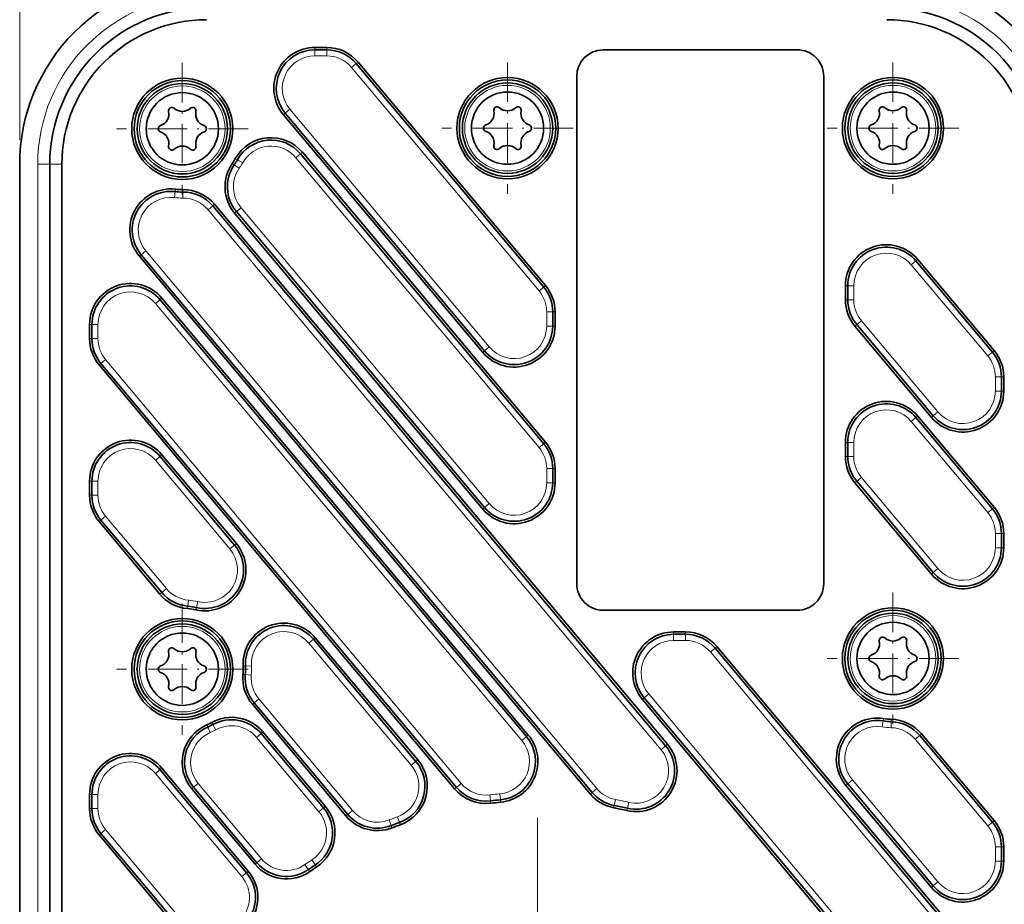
# Model space of a CAD drawing. Extents: x 1 to 211, y 3 to 294.
# Tile 21 of 31: x 59 to 141, y 184 to 257. Entities that reach past the tile are written whole.
import ezdxf

# ---------------------------------------------------------------- set-up
doc = ezdxf.new("R2010")
doc.units = 0
doc.linetypes.add('DASHDOT', pattern=[18.5, 12, -3, 0.5, -3])

msp = doc.modelspace()

# ---------------------------------------------------------------- linework, layer by layer
at = {"color": 7, "lineweight": 13}
for p, q in [((58.931, 247.088226), (58.931, 270.294739)), ((86.488083, 253.123306), (102.049316, 234.578156)), ((81.364243, 249.652252), (97.912674, 229.930603)), ((81.86525, 245.632599), (102.049316, 221.578156)), ((60.431, 245.088226), (60.431, 161.087341)), ((112.172684, 196.513611), (74.572601, 241.323639)), ((77.306885, 241.48764), (97.912674, 216.930603)), ((106.836533, 193.295563), (69.403175, 237.906921)), ((100.621674, 197.279556), (70.199318, 233.535507)), ((95.577759, 193.713257), (66.062683, 228.887955)), ((116.276123, 204.623322), (139.299316, 177.185333)), ((111.152283, 201.152252), (135.162674, 172.537781))]:
    msp.add_line(p, q, dxfattribs=at)
at = {"color": 7, "lineweight": 35, "ltscale": 0.02468}
for p, q in [((84.419769, 254.787781), (83.432564, 254.787781)), ((84.419769, 254.587784), (83.432564, 254.587784)), ((113.220604, 206.287781), (114.207802, 206.287781)), ((113.220604, 206.087784), (114.207802, 206.087784))]:
    msp.add_line(p, q, dxfattribs=at)
at = {"color": 7, "lineweight": 13, "ltscale": 0.005}
for p, q in [((83.432564, 254.787781), (83.432564, 254.587784)), ((84.419769, 254.787781), (84.419769, 254.587784)), ((87.024315, 253.573257), (86.871109, 253.444702)), ((80.828018, 249.202301), (80.981224, 249.330872)), ((82.401482, 246.08255), (82.248276, 245.953995)), ((76.833122, 245.563156), (77.007462, 245.465149)), ((76.581085, 245.160416), (76.745445, 245.046448)), ((71.857567, 243.020447), (71.834854, 242.821747)), ((72.4748, 242.987976), (72.476532, 242.787979)), ((75.108833, 241.77359), (74.955627, 241.64502)), ((76.770645, 241.037689), (76.923859, 241.166245)), ((68.866943, 237.45697), (69.020149, 237.585526)), ((133.48555, 237.202927), (133.332336, 237.074371)), ((102.585548, 235.028107), (102.432343, 234.899551)), ((127.481003, 235.017441), (127.681, 235.017441)), ((70.73555, 233.985458), (70.582344, 233.856903)), ((127.481003, 233.840942), (127.681, 233.840942)), ((103.380997, 232.842636), (103.181, 232.842636)), ((64.731003, 231.799988), (64.931, 231.799988)), ((103.380997, 231.666138), (103.181, 231.666138)), ((128.276443, 231.655472), (128.429657, 231.784027)), ((64.731003, 230.623489), (64.931, 230.623489)), ((97.37645, 229.480652), (97.529655, 229.609207)), ((139.835556, 229.635284), (139.682343, 229.506729)), ((65.526443, 228.438004), (65.679657, 228.566559)), ((140.630997, 227.449814), (140.431, 227.449814)), ((140.630997, 226.273315), (140.431, 226.273315)), ((133.48555, 224.202927), (133.332336, 224.074371)), ((134.62645, 224.08783), (134.779663, 224.2164)), ((102.585548, 222.028107), (102.432343, 221.899551)), ((127.481003, 222.017441), (127.681, 222.017441)), ((70.73555, 220.985458), (70.582344, 220.856903)), ((127.481003, 220.840942), (127.681, 220.840942)), ((103.380997, 219.842636), (103.181, 219.842636)), ((64.731003, 218.799988), (64.931, 218.799988)), ((103.380997, 218.666138), (103.181, 218.666138)), ((128.276443, 218.655472), (128.429657, 218.784027)), ((64.731003, 217.623489), (64.931, 217.623489)), ((139.835556, 216.635284), (139.682343, 216.506729)), ((97.37645, 216.480652), (97.529655, 216.609207)), ((65.526443, 215.438004), (65.679657, 215.566559)), ((140.630997, 214.449814), (140.431, 214.449814)), ((76.916641, 213.619125), (76.763428, 213.49057)), ((140.630997, 213.273315), (140.431, 213.273315)), ((134.62645, 211.08783), (134.779663, 211.2164)), ((70.569916, 209.427429), (70.723122, 209.556)), ((72.87532, 208.226105), (72.892914, 208.425323)), ((73.555199, 208.118958), (73.599724, 208.31395)), ((113.220604, 206.287781), (113.220604, 206.087784)), ((114.207802, 206.287781), (114.207802, 206.087784)), ((83.475006, 205.803162), (83.321793, 205.674606)), ((116.812355, 205.073273), (116.659149, 204.944702)), ((77.462143, 202.759735), (77.6614, 202.742462)), ((77.474701, 203.447891), (77.674446, 203.457886)), ((78.244904, 200.280746), (78.398109, 200.409302)), ((110.616051, 200.702301), (110.769257, 200.830872)), ((74.875214, 198.776611), (74.972015, 198.601593)), ((130.651978, 199.098236), (130.62114, 198.900635)), ((131.291061, 199.039734), (131.285522, 198.839798)), ((74.458221, 198.570435), (74.538506, 198.387268)), ((79.125381, 197.986847), (78.972168, 197.858292)), ((133.801392, 197.826508), (133.648193, 197.697952)), ((101.157913, 197.729507), (101.0047, 197.600952)), ((112.708908, 196.963562), (112.555702, 196.834991)), ((91.977798, 195.669937), (91.824585, 195.541382)), ((70.73555, 194.985458), (70.582344, 194.856903)), ((73.218529, 193.270935), (73.371735, 193.399506)), ((95.041527, 193.263306), (95.194733, 193.391861)), ((106.300301, 192.845612), (106.453506, 192.974182)), ((127.522949, 193.553452), (127.676163, 193.682007)), ((64.731003, 192.799988), (64.931, 192.799988)), ((98.043045, 192.072037), (98.019699, 192.27066)), ((98.866272, 192.158447), (98.84787, 192.357605)), ((64.731003, 191.623474), (64.931, 191.623474)), ((84.309464, 191.808716), (84.15625, 191.680145)), ((108.258774, 191.693054), (108.296783, 191.889404)), ((109.347153, 191.46347), (109.391693, 191.658447)), ((86.018532, 191.016495), (86.171738, 191.14505)), ((90.536636, 190.289703), (90.468201, 190.477631)), ((139.835556, 190.635284), (139.682343, 190.506729)), ((89.855972, 190.033386), (89.783447, 190.219757)), ((65.526443, 189.438004), (65.679657, 189.566559)), ((140.630997, 188.449814), (140.431, 188.449814)), ((140.630997, 187.273315), (140.431, 187.273315)), ((77.906418, 186.439545), (77.753204, 186.311005)), ((78.470276, 187.012146), (78.623482, 187.140717)), ((83.007004, 186.400009), (82.893349, 186.564575)), ((83.578712, 186.786179), (83.468491, 186.953064)), ((134.62645, 185.08783), (134.779663, 185.2164))]:
    msp.add_line(p, q, dxfattribs=at)
at = {"color": 7, "lineweight": 13, "ltscale": 0.0125}
for p, q in [((83.432564, 254.587784), (83.432564, 254.087784)), ((84.419769, 254.587784), (84.419769, 254.087784)), ((86.871109, 253.444702), (86.488083, 253.123306)), ((80.981224, 249.330872), (81.364243, 249.652252)), ((77.007462, 245.465149), (77.443321, 245.220139)), ((82.248276, 245.953995), (81.86525, 245.632599)), ((76.745445, 245.046448), (77.156342, 244.761566)), ((71.834854, 242.821747), (71.778076, 242.324982)), ((72.476532, 242.787979), (72.480865, 242.28801)), ((74.955627, 241.64502), (74.572601, 241.323639)), ((76.923859, 241.166245), (77.306885, 241.48764)), ((69.020149, 237.585526), (69.403175, 237.906921)), ((133.332336, 237.074371), (132.949326, 236.752975)), ((102.432343, 234.899551), (102.049316, 234.578156)), ((127.681, 235.017441), (128.181, 235.017441)), ((70.582344, 233.856903), (70.199318, 233.535507)), ((127.681, 233.840942), (128.181, 233.840942)), ((103.181, 232.842636), (102.681, 232.842636)), ((64.931, 231.799988), (65.431, 231.799988)), ((103.181, 231.666138), (102.681, 231.666138)), ((128.429657, 231.784027), (128.812683, 232.105423)), ((64.931, 230.623489), (65.431, 230.623489)), ((97.529655, 229.609207), (97.912674, 229.930603)), ((65.679657, 228.566559), (66.062683, 228.887955)), ((139.682343, 229.506729), (139.299316, 229.185333)), ((140.431, 227.449814), (139.931, 227.449814)), ((140.431, 226.273315), (139.931, 226.273315)), ((133.332336, 224.074371), (132.949326, 223.752975)), ((134.779663, 224.2164), (135.162674, 224.537781)), ((102.432343, 221.899551), (102.049316, 221.578156)), ((127.681, 222.017441), (128.181, 222.017441)), ((70.582344, 220.856903), (70.199318, 220.535507)), ((127.681, 220.840942), (128.181, 220.840942)), ((103.181, 219.842636), (102.681, 219.842636)), ((128.429657, 218.784027), (128.812683, 219.105423)), ((64.931, 218.799988), (65.431, 218.799988)), ((103.181, 218.666138), (102.681, 218.666138)), ((64.931, 217.623489), (65.431, 217.623489)), ((97.529655, 216.609207), (97.912674, 216.930603)), ((65.679657, 215.566559), (66.062683, 215.887955)), ((139.682343, 216.506729), (139.299316, 216.185333)), ((140.431, 214.449814), (139.931, 214.449814)), ((76.763428, 213.49057), (76.380409, 213.169174)), ((140.431, 213.273315), (139.931, 213.273315)), ((134.779663, 211.2164), (135.162674, 211.537781)), ((70.723122, 209.556), (71.106148, 209.87738)), ((72.892914, 208.425323), (72.936905, 208.923386)), ((73.599724, 208.31395), (73.711029, 208.801392)), ((113.220604, 206.087784), (113.220604, 205.587784)), ((114.207802, 206.087784), (114.207802, 205.587784)), ((83.321793, 205.674606), (82.938774, 205.35321)), ((116.659149, 204.944702), (116.276123, 204.623322)), ((77.6614, 202.742462), (78.159531, 202.69931)), ((77.674446, 203.457886), (78.173828, 203.482849)), ((110.769257, 200.830872), (111.152283, 201.152252)), ((78.398109, 200.409302), (78.781136, 200.730698)), ((130.62114, 198.900635), (130.544006, 198.406616)), ((131.285522, 198.839798), (131.271667, 198.339996)), ((74.538506, 198.387268), (74.73922, 197.929321)), ((74.972015, 198.601593), (75.21402, 198.164063)), ((78.972168, 197.858292), (78.589142, 197.536896)), ((101.0047, 197.600952), (100.621674, 197.279556)), ((133.648193, 197.697952), (133.265167, 197.376556)), ((112.555702, 196.834991), (112.172684, 196.513611)), ((91.824585, 195.541382), (91.441559, 195.219986)), ((70.582344, 194.856903), (70.199318, 194.535507)), ((127.676163, 193.682007), (128.059174, 194.003403)), ((73.371735, 193.399506), (73.754761, 193.720886)), ((95.194733, 193.391861), (95.577759, 193.713257)), ((106.453506, 192.974182), (106.836533, 193.295563)), ((64.931, 192.799988), (65.431, 192.799988)), ((98.019699, 192.27066), (97.961319, 192.767242)), ((98.84787, 192.357605), (98.801849, 192.855484)), ((108.296783, 191.889404), (108.391785, 192.380295)), ((109.391693, 191.658447), (109.503052, 192.145889)), ((64.931, 191.623474), (65.431, 191.623474)), ((84.15625, 191.680145), (83.773224, 191.358765)), ((86.171738, 191.14505), (86.554764, 191.466446)), ((89.783447, 190.219757), (89.602142, 190.68573)), ((90.468201, 190.477631), (90.297112, 190.947449)), ((139.682343, 190.506729), (139.299316, 190.185333)), ((65.679657, 189.566559), (66.062683, 189.887955)), ((140.431, 188.449814), (139.931, 188.449814)), ((78.623482, 187.140717), (79.0065, 187.462097)), ((83.468491, 186.953064), (83.192932, 187.37027)), ((140.431, 187.273315), (139.931, 187.273315)), ((82.893349, 186.564575), (82.609207, 186.975983)), ((77.753204, 186.311005), (77.370186, 185.989594)), ((134.779663, 185.2164), (135.162674, 185.537781))]:
    msp.add_line(p, q, dxfattribs=at)
at = {"color": 7, "lineweight": 35, "ltscale": 0.4025}
for p, q in [((123.481003, 254.587784), (107.380997, 254.587784)), ((107.380997, 208.087784), (123.481003, 208.087784))]:
    msp.add_line(p, q, dxfattribs=at)
at = {"color": 7, "linetype": 'DASHDOT', "lineweight": 13, "ltscale": 0.273}
for p, q in [((72.431, 253.497787), (72.431, 242.577789)), ((99.431, 253.547791), (99.431, 242.627792)), ((131.431, 253.547791), (131.431, 242.627792)), ((77.890999, 248.037781), (66.971001, 248.037781)), ((104.890999, 248.087784), (93.971001, 248.087784)), ((136.891006, 248.087784), (125.970993, 248.087784)), ((131.431, 209.547791), (131.431, 198.627777)), ((72.431, 208.655685), (72.431, 197.735687)), ((136.891006, 204.087784), (125.970993, 204.087784)), ((77.890999, 203.195679), (66.971001, 203.195679))]:
    msp.add_line(p, q, dxfattribs=at)
at = {"color": 7, "lineweight": 13, "ltscale": 0.02468}
for p, q in [((83.432564, 254.087784), (84.419769, 254.087784)), ((114.207802, 205.587784), (113.220604, 205.587784))]:
    msp.add_line(p, q, dxfattribs=at)
at = {"color": 7, "lineweight": 35}
for p, q in [((102.432343, 234.899551), (86.871109, 253.444702)), ((102.585548, 235.028107), (87.024315, 253.573257)), ((105.181, 210.287781), (105.181, 252.387787)), ((125.681, 252.387787), (125.681, 210.287781)), ((80.981224, 249.330872), (97.529655, 229.609207)), ((80.828018, 249.202301), (97.37645, 229.480652)), ((102.585548, 222.028107), (82.401482, 246.08255)), ((102.432343, 221.899551), (82.248276, 245.953995)), ((58.931, 245.088226), (58.931, 161.087341)), ((58.931, 245.088226), (58.931, 161.087341)), ((61.431, 161.087341), (61.431, 245.088226)), ((62.431, 161.087341), (62.431, 245.088226)), ((112.555702, 196.834991), (74.955627, 241.64502)), ((112.708908, 196.963562), (75.108833, 241.77359)), ((76.923859, 241.166245), (97.529655, 216.609207)), ((76.770645, 241.037689), (97.37645, 216.480652)), ((68.866943, 237.45697), (106.300301, 192.845612)), ((69.020149, 237.585526), (106.453506, 192.974182)), ((101.0047, 197.600952), (70.582344, 233.856903)), ((101.157913, 197.729507), (70.73555, 233.985458)), ((65.526451, 228.438004), (95.041527, 193.263306)), ((65.679657, 228.566559), (95.194733, 193.391861)), ((139.682343, 177.506729), (116.659149, 204.944702)), ((139.835556, 177.635284), (116.812355, 205.073273)), ((110.616051, 200.702301), (134.62645, 172.08783)), ((110.769257, 200.830872), (134.779663, 172.2164))]:
    msp.add_line(p, q, dxfattribs=at)
at = {"color": 7, "lineweight": 13, "ltscale": 0.025}
for p, q in [((60.431, 245.088226), (61.431, 245.088226)), ((61.431, 245.088226), (62.431, 245.088226))]:
    msp.add_line(p, q, dxfattribs=at)
at = {"color": 7, "lineweight": 35, "ltscale": 0.246971}
for p, q in [((139.682343, 229.506729), (133.332336, 237.074371)), ((139.835556, 229.635284), (133.48555, 237.202927)), ((128.276443, 231.655472), (134.62645, 224.08783)), ((128.429657, 231.784027), (134.779663, 224.2164)), ((139.682343, 216.506729), (133.332336, 224.074371)), ((139.835556, 216.635284), (133.48555, 224.202927)), ((128.276443, 218.655472), (134.62645, 211.08783)), ((128.429657, 218.784027), (134.779663, 211.2164))]:
    msp.add_line(p, q, dxfattribs=at)
at = {"color": 7, "lineweight": 13, "ltscale": 0.246971}
for p, q in [((132.949326, 236.752975), (139.299316, 229.185333)), ((128.812683, 232.105423), (135.162674, 224.537781)), ((132.949326, 223.752975), (139.299316, 216.185333)), ((128.812683, 219.105423), (135.162674, 211.537781))]:
    msp.add_line(p, q, dxfattribs=at)
at = {"color": 7, "lineweight": 35, "ltscale": 0.029412}
for p, q in [((127.481003, 235.017441), (127.481003, 233.840942)), ((127.681, 235.017441), (127.681, 233.840942)), ((103.181, 231.666138), (103.181, 232.842636)), ((103.380997, 231.666138), (103.380997, 232.842636)), ((64.731003, 231.799988), (64.731003, 230.623489)), ((64.931, 231.799988), (64.931, 230.623489)), ((140.431, 226.273315), (140.431, 227.449814)), ((140.630997, 226.273315), (140.630997, 227.449814)), ((127.481003, 222.017441), (127.481003, 220.840942)), ((127.681, 222.017441), (127.681, 220.840942)), ((103.181, 218.666138), (103.181, 219.842636)), ((103.380997, 218.666138), (103.380997, 219.842636)), ((64.731003, 218.799988), (64.731003, 217.623489)), ((64.931, 218.799988), (64.931, 217.623489)), ((140.431, 213.273315), (140.431, 214.449814)), ((140.630997, 213.273315), (140.630997, 214.449814)), ((140.431, 187.273315), (140.431, 188.449814)), ((140.630997, 187.273315), (140.630997, 188.449814))]:
    msp.add_line(p, q, dxfattribs=at)
at = {"color": 7, "lineweight": 13, "ltscale": 0.029412}
for p, q in [((128.181, 233.840942), (128.181, 235.017441)), ((102.681, 232.842636), (102.681, 231.666138)), ((65.431, 230.623489), (65.431, 231.799988)), ((139.931, 227.449814), (139.931, 226.273315)), ((128.181, 220.840942), (128.181, 222.017441)), ((102.681, 219.842636), (102.681, 218.666138)), ((65.431, 217.623489), (65.431, 218.799988)), ((139.931, 214.449814), (139.931, 213.273315)), ((139.931, 188.449814), (139.931, 187.273315))]:
    msp.add_line(p, q, dxfattribs=at)
at = {"color": 7, "lineweight": 35, "ltscale": 0.240402}
for p, q in [((76.763428, 213.49057), (70.582344, 220.856903)), ((76.916641, 213.619125), (70.73555, 220.985458))]:
    msp.add_line(p, q, dxfattribs=at)
at = {"color": 7, "lineweight": 13, "ltscale": 0.240402}
msp.add_line((76.380409, 213.169174), (70.199318, 220.535507), dxfattribs=at)
at = {"color": 7, "lineweight": 13, "ltscale": 0.196156}
msp.add_line((71.106148, 209.87738), (66.062683, 215.887955), dxfattribs=at)
at = {"color": 7, "lineweight": 35, "ltscale": 0.196156}
for p, q in [((65.526451, 215.438004), (70.569916, 209.427429)), ((65.679657, 215.566559), (70.723122, 209.556))]:
    msp.add_line(p, q, dxfattribs=at)
at = {"color": 7, "lineweight": 13, "ltscale": 0.3307}
msp.add_line((91.441559, 195.219986), (82.938774, 205.35321), dxfattribs=at)
at = {"color": 7, "lineweight": 35, "ltscale": 0.3307}
for p, q in [((91.824585, 195.541382), (83.321793, 205.674606)), ((91.977798, 195.669937), (83.475006, 205.803162))]:
    msp.add_line(p, q, dxfattribs=at)
at = {"color": 7, "lineweight": 35, "ltscale": 0.302341}
for p, q in [((78.244904, 200.280746), (86.018532, 191.016495)), ((78.398109, 200.409302), (86.171738, 191.14505))]:
    msp.add_line(p, q, dxfattribs=at)
at = {"color": 7, "lineweight": 13, "ltscale": 0.302341}
msp.add_line((86.554764, 191.466446), (78.781136, 200.730698), dxfattribs=at)
at = {"color": 7, "lineweight": 35, "ltscale": 0.201625}
for p, q in [((84.15625, 191.680145), (78.972168, 197.858292)), ((84.309464, 191.808716), (79.125381, 197.986847))]:
    msp.add_line(p, q, dxfattribs=at)
at = {"color": 7, "lineweight": 35, "ltscale": 0.234687}
for p, q in [((139.835556, 190.635284), (133.801392, 197.826508)), ((139.682343, 190.506729), (133.648193, 197.697952))]:
    msp.add_line(p, q, dxfattribs=at)
at = {"color": 7, "lineweight": 13, "ltscale": 0.201625}
msp.add_line((78.589142, 197.536896), (83.773224, 191.358765), dxfattribs=at)
at = {"color": 7, "lineweight": 13, "ltscale": 0.234687}
msp.add_line((133.265167, 197.376556), (139.299316, 190.185333), dxfattribs=at)
at = {"color": 7, "lineweight": 35, "ltscale": 0.278897}
for p, q in [((77.753204, 186.311005), (70.582344, 194.856903)), ((77.906418, 186.439545), (70.73555, 194.985458))]:
    msp.add_line(p, q, dxfattribs=at)
at = {"color": 7, "lineweight": 13, "ltscale": 0.278897}
msp.add_line((77.370186, 185.989594), (70.199318, 194.535507), dxfattribs=at)
at = {"color": 7, "lineweight": 13, "ltscale": 0.276277}
msp.add_line((128.059174, 194.003403), (135.162674, 185.537781), dxfattribs=at)
at = {"color": 7, "lineweight": 35, "ltscale": 0.204257}
for p, q in [((73.218529, 193.270935), (78.470276, 187.012146)), ((73.371735, 193.399506), (78.623482, 187.140717))]:
    msp.add_line(p, q, dxfattribs=at)
at = {"color": 7, "lineweight": 13, "ltscale": 0.204257}
msp.add_line((73.754761, 193.720886), (79.0065, 187.462097), dxfattribs=at)
at = {"color": 7, "lineweight": 35, "ltscale": 0.276277}
for p, q in [((127.522949, 193.553452), (134.62645, 185.08783)), ((127.676163, 193.682007), (134.779663, 185.2164))]:
    msp.add_line(p, q, dxfattribs=at)
at = {"color": 7, "lineweight": 35, "ltscale": 0.029413}
for p, q in [((64.731003, 192.799988), (64.731003, 191.623474)), ((64.931, 192.799988), (64.931, 191.623474))]:
    msp.add_line(p, q, dxfattribs=at)
at = {"color": 7, "lineweight": 13, "ltscale": 0.029413}
msp.add_line((65.431, 191.623474), (65.431, 192.799988), dxfattribs=at)
at = {"color": 7, "linetype": 'DASHDOT', "lineweight": 13}
msp.add_line((101.931, 190.849792), (101.931, 127.14978), dxfattribs=at)
at = {"color": 7, "lineweight": 13, "ltscale": 0.258725}
msp.add_line((72.71489, 181.960159), (66.062683, 189.887955), dxfattribs=at)
at = {"color": 7, "lineweight": 35, "ltscale": 0.258725}
for p, q in [((65.526451, 189.438004), (72.178658, 181.510208)), ((65.679657, 189.566559), (72.331871, 181.638763))]:
    msp.add_line(p, q, dxfattribs=at)
at = {"color": 7, "lineweight": 35}
for centre, radius in [((72.431, 248.037781), 4.2), ((72.431, 248.037781), 4), ((72.431, 248.037781), 3.75), ((99.431, 248.087784), 4.2), ((99.431, 248.087784), 4), ((99.431, 248.087784), 3.75), ((131.431, 248.087784), 4.2), ((131.431, 248.087784), 4), ((131.431, 248.087784), 3.75), ((72.431, 248.037781), 3), ((99.431, 248.087784), 3), ((131.431, 248.087784), 3), ((131.431, 204.087784), 4.2), ((131.431, 204.087784), 4), ((131.431, 204.087784), 3.75), ((72.431, 203.195679), 4.2), ((72.431, 203.195679), 4), ((72.431, 203.195679), 3.75), ((131.431, 204.087784), 3), ((72.431, 203.195679), 3)]:
    msp.add_circle(centre, radius, dxfattribs=at)
at = {"color": 7, "lineweight": 13}
for centre in [(72.431, 248.037781), (99.431, 248.087784), (131.431, 248.087784), (131.431, 204.087784), (72.431, 203.195679)]:
    msp.add_circle(centre, 3.55, dxfattribs=at)
at = {"color": 7, "lineweight": 35}
for centre, radius, start, end in [((74.430565, 245.088226), 15.499564, 90.000003, 180.000005), ((74.430565, 245.088226), 15.499564, 90.000003, 180.000005), ((130.931, 245.087784), 15.5, 360, 90.000003), ((130.931, 245.087784), 15.5, 360, 90.000003), ((74.430565, 245.088226), 12.999564, 90.000003, 180.000005), ((130.931, 245.087784), 13, 0, 90.000003), ((74.430565, 245.088226), 11.999564, 90.000003, 180.000009), ((130.931, 245.087784), 12, 0, 90.000003), ((83.432564, 251.387787), 3.4, 90.000003, 219.999987), ((83.432564, 251.387787), 3.2, 90.000003, 220.000001), ((84.419769, 251.387787), 3.4, 40.000002, 89.999996), ((84.419769, 251.387787), 3.2, 40.000002, 90.000003), ((107.380997, 252.387787), 2.2, 90.000003, 179.999995), ((123.481003, 252.387787), 2.2, 0, 90.000003), ((70.319962, 249.256592), 1, 287.788057, 12.211944), ((71.570999, 249.527344), 0.28, 47.788057, 192.21195), ((72.431, 250.475403), 1, 227.788056, 312.211943), ((73.291, 249.527344), 0.28, 347.788056, 132.211944), ((74.542038, 249.256592), 1, 167.78805, 252.211945), ((97.319962, 249.306595), 1, 287.788057, 12.211944), ((98.570999, 249.577347), 0.28, 47.788057, 192.21195), ((99.431, 250.525406), 1, 227.788056, 312.211943), ((100.291, 249.577347), 0.28, 347.788056, 132.211944), ((101.542038, 249.306595), 1, 167.78805, 252.211945), ((129.319962, 249.306595), 1, 287.788057, 12.211944), ((130.570999, 249.577347), 0.28, 47.788057, 192.21195), ((131.431, 250.525406), 1, 227.788056, 312.211943), ((132.291, 249.577347), 0.28, 347.788056, 132.211944), ((133.542038, 249.306595), 1, 167.78805, 252.211945), ((70.710999, 248.037781), 0.28, 107.788055, 252.211945), ((70.319962, 246.818985), 1, 347.788056, 72.211943), ((74.542038, 246.818985), 1, 107.788055, 192.21195), ((74.151001, 248.037781), 0.28, 287.788057, 72.211943), ((97.710999, 248.087784), 0.28, 107.788055, 252.211945), ((97.319962, 246.868973), 1, 347.788056, 72.211943), ((101.542038, 246.868973), 1, 107.788055, 192.21195), ((101.151001, 248.087784), 0.28, 287.788057, 72.211943), ((129.710999, 248.087784), 0.28, 107.788055, 252.211945), ((129.319962, 246.868973), 1, 347.788056, 72.211943), ((133.542038, 246.868973), 1, 107.788055, 192.21195), ((133.151001, 248.087784), 0.28, 287.788057, 72.211943), ((79.796928, 243.897064), 3.4, 40.000002, 150.657717), ((79.796928, 243.897064), 3.2, 40.000002, 150.657717), ((71.570999, 246.548218), 0.28, 167.78805, 312.211943), ((72.431, 245.600174), 1, 47.788057, 132.211944), ((73.291, 246.548218), 0.28, 227.788056, 12.211944), ((98.570999, 246.598221), 0.28, 167.78805, 312.211943), ((99.431, 245.650177), 1, 47.788057, 132.211944), ((100.291, 246.598221), 0.28, 227.788056, 12.211944), ((130.570999, 246.598221), 0.28, 167.78805, 312.211943), ((131.431, 245.650177), 1, 47.788057, 132.211944), ((132.291, 246.598221), 0.28, 227.788056, 12.211944), ((72.431, 248.037781), 5.05, 325.265292, 330.657716), ((72.431, 248.037781), 5.25, 325.265292, 330.657716), ((79.375198, 243.22316), 3.4, 145.265297, 220.000001), ((79.375198, 243.22316), 3.2, 145.265297, 220.000001), ((71.471489, 239.642441), 3.4, 83.479938, 219.999987), ((71.471489, 239.642441), 3.2, 83.479938, 220.000001), ((72.431, 248.037781), 5.25, 263.47994, 270.496928), ((72.431, 248.037781), 5.05, 263.479947, 270.496928), ((72.504288, 239.588104), 3.4, 40.000002, 90.496926), ((72.504288, 239.588104), 3.2, 40.000002, 90.496926), ((130.880997, 235.017441), 3.4, 40.000002, 179.999991), ((130.880997, 235.017441), 3.2, 40.000002, 179.999995), ((68.130997, 231.799988), 3.4, 40.000002, 179.999991), ((68.130997, 231.799988), 3.2, 40.000002, 179.999995), ((99.981003, 232.842636), 3.2, 0, 40.000002), ((99.981003, 232.842636), 3.4, 0, 39.999989), ((130.880997, 233.840942), 3.4, 179.999995, 219.999987), ((130.880997, 233.840942), 3.2, 180.000005, 220.000001), ((99.981003, 231.666138), 3.4, 220.000001, 359.999989), ((99.981003, 231.666138), 3.2, 220.000001, 0), ((68.130997, 230.623489), 3.4, 179.999995, 219.999987), ((68.130997, 230.623489), 3.2, 180.000005, 220.000001), ((137.231003, 227.449814), 3.2, 0, 40.000002), ((137.231003, 227.449814), 3.4, 0, 39.999989), ((137.231003, 226.273315), 3.4, 220.000001, 359.999989), ((137.231003, 226.273315), 3.2, 220.000001, 0), ((130.880997, 222.017441), 3.4, 40.000002, 179.999991), ((130.880997, 222.017441), 3.2, 40.000002, 179.999995), ((68.130997, 218.799988), 3.4, 40.000002, 179.999991), ((68.130997, 218.799988), 3.2, 40.000002, 179.999995), ((99.981003, 219.842636), 3.2, 0, 40.000002), ((99.981003, 219.842636), 3.4, 0, 39.999989), ((130.880997, 220.840942), 3.4, 179.999995, 219.999987), ((130.880997, 220.840942), 3.2, 180.000005, 220.000001), ((99.981003, 218.666138), 3.4, 220.000001, 359.999989), ((99.981003, 218.666138), 3.2, 220.000001, 360), ((68.130997, 217.623489), 3.4, 179.999995, 219.999987), ((68.130997, 217.623489), 3.2, 180.000005, 220.000001), ((137.231003, 214.449814), 3.4, 0, 39.999989), ((137.231003, 214.449814), 3.2, 0, 40.000002), ((74.312088, 211.433655), 3.4, 257.137378, 39.999989), ((74.312088, 211.433655), 3.2, 257.137378, 40.000002), ((137.231003, 213.273315), 3.4, 220.000001, 359.999989), ((137.231003, 213.273315), 3.2, 220.000001, 0), ((107.380997, 210.287781), 2.2, 179.999995, 269.999997), ((123.481003, 210.287781), 2.2, 269.999997, 0), ((73.174469, 211.612915), 3.4, 220.000001, 264.952358), ((73.174469, 211.612915), 3.2, 220.000001, 264.952358), ((72.431, 203.195679), 5.05, 77.137377, 84.952356), ((72.431, 203.195679), 5.25, 77.137377, 84.952356), ((80.870453, 203.617691), 3.4, 40.000002, 182.862609), ((80.870453, 203.617691), 3.2, 40.000002, 182.862623), ((113.220604, 202.887787), 3.4, 90.000003, 219.999987), ((113.220604, 202.887787), 3.2, 90.000003, 220.000001), ((114.207802, 202.887787), 3.4, 40.000002, 89.999996), ((114.207802, 202.887787), 3.2, 40.000002, 90.000003), ((129.319962, 205.306595), 1, 287.788057, 12.211944), ((130.570999, 205.577347), 0.28, 47.788057, 192.21195), ((131.431, 206.525406), 1, 227.788056, 312.211943), ((132.291, 205.577347), 0.28, 347.788056, 132.211944), ((133.542038, 205.306595), 1, 167.78805, 252.211945), ((70.319962, 204.41449), 1, 287.788057, 12.211944), ((71.570999, 204.685242), 0.28, 47.788057, 192.21195), ((72.431, 205.633301), 1, 227.788056, 312.211943), ((73.291, 204.685242), 0.28, 347.788056, 132.211944), ((74.542038, 204.41449), 1, 167.78805, 252.211945), ((129.710999, 204.087784), 0.28, 107.788055, 252.211945), ((129.319962, 202.868988), 1, 347.788056, 72.211943), ((133.542038, 202.868988), 1, 107.788055, 192.21195), ((133.151001, 204.087784), 0.28, 287.788057, 72.211943), ((70.710999, 203.195679), 0.28, 107.788055, 252.211945), ((70.319962, 201.976883), 1, 347.788056, 72.211943), ((74.542038, 201.976883), 1, 107.788055, 192.21195), ((74.151001, 203.195679), 0.28, 287.788057, 72.211943), ((80.849457, 202.466217), 3.4, 175.04764, 220.000001), ((72.431, 203.195679), 5.05, 355.047642, 2.862622), ((80.849457, 202.466217), 3.2, 175.04764, 220.000001), ((72.431, 203.195679), 5.25, 355.047643, 2.862622), ((130.570999, 202.598221), 0.28, 167.78805, 312.211943), ((131.431, 201.650177), 1, 47.788057, 132.211944), ((132.291, 202.598221), 0.28, 227.788056, 12.211944), ((71.570999, 201.706116), 0.28, 167.78805, 312.211943), ((72.431, 200.758072), 1, 47.788057, 132.211944), ((73.291, 201.706116), 0.28, 227.788056, 12.211944), ((72.431, 203.195679), 5.05, 293.667593, 298.947186), ((76.520828, 195.801376), 3.4, 40.000002, 118.947184), ((76.520828, 195.801376), 3.2, 40.000002, 118.947184), ((130.127502, 195.738922), 3.4, 81.126111, 219.999987), ((130.127502, 195.738922), 3.2, 81.126111, 220.000001), ((131.431, 204.087784), 5.25, 261.126113, 268.412122), ((131.431, 204.087784), 5.05, 261.126106, 268.412122), ((131.196854, 195.641022), 3.2, 40.000002, 88.41212), ((131.196854, 195.641022), 3.4, 40.000002, 88.41212), ((75.823082, 195.456421), 3.4, 113.667592, 220.000001), ((75.823082, 195.456421), 3.2, 113.667592, 220.000001), ((72.431, 203.195679), 5.25, 293.667593, 298.947186), ((98.55336, 195.544022), 3.2, 275.280622, 40.000002), ((98.55336, 195.544022), 3.4, 275.280622, 39.999995), ((68.130997, 192.799988), 3.4, 40.000002, 179.999991), ((110.104362, 194.778076), 3.4, 257.131901, 39.999989), ((110.104362, 194.778076), 3.2, 257.131901, 40.000002), ((68.130997, 192.799988), 3.2, 40.000002, 180.000005), ((89.373245, 193.484467), 3.2, 290.00933, 40.000002), ((89.373245, 193.484467), 3.4, 290.00933, 39.999995), ((97.646072, 195.448792), 3.4, 220.000001, 276.70488), ((97.646072, 195.448792), 3.2, 220.000001, 276.70488), ((108.904854, 195.031097), 3.2, 220.000001, 259.045856), ((101.931, 158.999786), 33.5, 95.28062, 96.704885), ((101.931, 158.999786), 33.3, 95.28062, 96.704885), ((108.904854, 195.031097), 3.4, 220.000001, 259.045849), ((68.130997, 191.623474), 3.4, 179.999995, 219.999987), ((68.130997, 191.623474), 3.2, 180.000005, 220.000001), ((81.70491, 189.62323), 3.2, 303.443858, 40.000002), ((81.70491, 189.62323), 3.4, 303.443858, 39.999995), ((101.931, 158.999786), 33.3, 77.131899, 79.045854), ((101.931, 158.999786), 33.5, 77.131899, 79.045854), ((88.623085, 193.201965), 3.4, 220.000001, 291.260785), ((88.623085, 193.201965), 3.2, 220.000001, 291.260792), ((101.931, 158.999786), 33.5, 110.009329, 111.26079), ((137.231003, 188.449814), 3.2, 0, 40.000002), ((137.231003, 188.449814), 3.4, 0, 39.999989), ((101.931, 158.999786), 33.3, 110.009329, 111.26079), ((137.231003, 187.273315), 3.4, 220.000001, 359.999989), ((137.231003, 187.273315), 3.2, 220.000001, 0), ((75.301865, 184.254074), 3.4, 316.517906, 39.999995), ((81.074829, 189.197632), 3.4, 220.000001, 304.630931), ((81.074829, 189.197632), 3.2, 220.000001, 304.630938), ((101.931, 158.999786), 33.5, 123.443853, 124.63094), ((101.931, 158.999786), 33.3, 123.443853, 124.63094), ((75.301865, 184.254074), 3.2, 316.517906, 40.000002)]:
    msp.add_arc(centre, radius, start, end, dxfattribs=at)
at = {"color": 7, "lineweight": 13}
for centre, radius, start, end in [((74.430565, 245.088226), 13.999564, 90.000003, 179.999995), ((130.931, 245.087784), 14, 360, 90.000003), ((83.432564, 251.387787), 2.7, 90.000009, 220.000001), ((84.419769, 251.387787), 2.7, 40.000006, 90.000003), ((79.796928, 243.897064), 2.7, 40.000002, 150.657717), ((79.375198, 243.22316), 2.7, 145.265297, 220.000001), ((72.431, 248.037781), 5.75, 325.265292, 330.657716), ((71.471489, 239.642441), 2.7, 83.479945, 220.000001), ((72.431, 248.037781), 5.75, 263.47994, 270.496928), ((72.504288, 239.588104), 2.7, 40.000006, 90.496926), ((130.880997, 235.017441), 2.7, 40.000012, 180.000005), ((68.130997, 231.799988), 2.7, 40.000012, 180.000005), ((99.981003, 232.842636), 2.7, 0, 40.000002), ((130.880997, 233.840942), 2.7, 179.999995, 220.000001), ((99.981003, 231.666138), 2.7, 220.000014, 360), ((68.130997, 230.623489), 2.7, 179.999995, 220.000001), ((137.231003, 227.449814), 2.7, 0, 40.000002), ((137.231003, 226.273315), 2.7, 220.000014, 360), ((130.880997, 222.017441), 2.7, 40.000012, 180.000005), ((99.981003, 219.842636), 2.7, 0, 40.000002), ((68.130997, 218.799988), 2.7, 40.000012, 180.000005), ((130.880997, 220.840942), 2.7, 179.999995, 220.000001), ((99.981003, 218.666138), 2.7, 220.000014, 360), ((68.130997, 217.623489), 2.7, 179.999995, 220.000001), ((137.231003, 214.449814), 2.7, 0, 40.000002), ((74.312088, 211.433655), 2.7, 257.137378, 40.000002), ((137.231003, 213.273315), 2.7, 220.000014, 360), ((73.174469, 211.612915), 2.7, 220.000001, 264.952358), ((72.431, 203.195679), 5.75, 77.137377, 84.952356), ((80.870453, 203.617691), 2.7, 40.000002, 182.862623), ((113.220604, 202.887787), 2.7, 90.000009, 220.000001), ((114.207802, 202.887787), 2.7, 40.000006, 90.000003), ((72.431, 203.195679), 5.75, 355.047643, 2.862624), ((80.849457, 202.466217), 2.7, 175.047653, 220.000001), ((75.823082, 195.456421), 2.7, 113.667592, 220.000001), ((72.431, 203.195679), 5.75, 293.667593, 298.947186), ((76.520828, 195.801376), 2.7, 40.000016, 118.947184), ((130.127502, 195.738922), 2.7, 81.126118, 220.000001), ((131.431, 204.087784), 5.75, 261.126113, 268.412122), ((131.196854, 195.641022), 2.7, 40.000006, 88.41212), ((98.55336, 195.544022), 2.7, 275.280628, 40.000002), ((110.104362, 194.778076), 2.7, 257.131901, 40.000002), ((68.130997, 192.799988), 2.7, 40.000012, 180.000005), ((89.373245, 193.484467), 2.7, 290.00933, 40.000002), ((97.646072, 195.448792), 2.7, 220.000001, 276.70488), ((108.904854, 195.031097), 2.7, 220.000001, 259.045856), ((101.931, 158.999786), 34, 95.28062, 96.704885), ((101.931, 158.999786), 34, 77.131899, 79.045854), ((68.130997, 191.623474), 2.7, 179.999995, 220.000001), ((81.70491, 189.62323), 2.7, 303.443865, 40.000002), ((88.623085, 193.201965), 2.7, 220.000001, 291.260792), ((101.931, 158.999786), 34, 110.009329, 111.26079), ((137.231003, 188.449814), 2.7, 0, 40.000002), ((81.074829, 189.197632), 2.7, 220.000001, 304.630938), ((101.931, 158.999786), 34, 123.443853, 124.63094), ((137.231003, 187.273315), 2.7, 220.000014, 360), ((75.301865, 184.254074), 2.7, 316.517913, 40.000002)]:
    msp.add_arc(centre, radius, start, end, dxfattribs=at)

doc.saveas('drawing.dxf')
